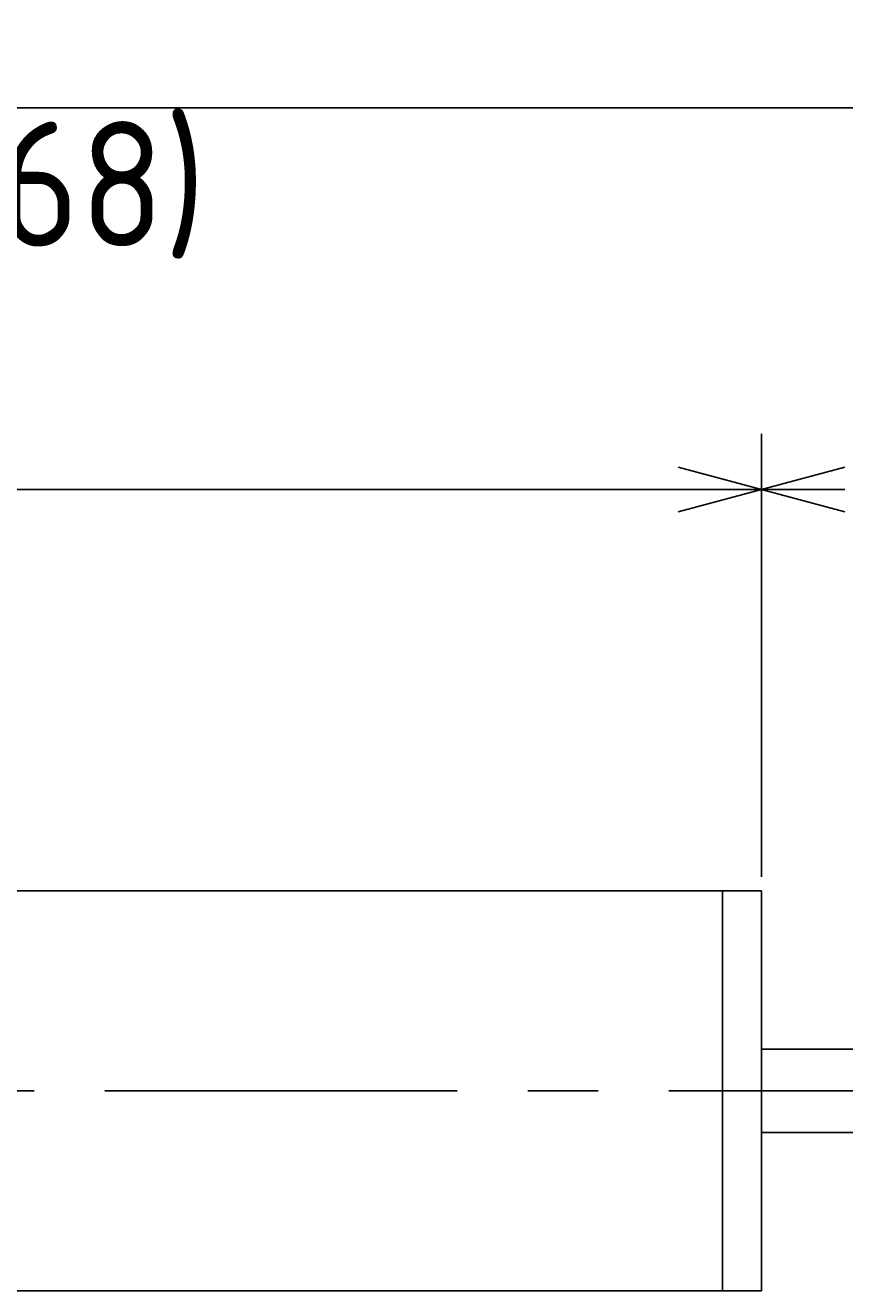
# Model space of a CAD drawing. Extents: x 88.6 to 172.9, y 167.8 to 219.2.
# Tile 3 of 6: x 130.7 to 145.5, y 196.4 to 219.2. Entities that reach past the tile are written whole.
import ezdxf

# ---------------------------------------------------------------- set-up
doc = ezdxf.new("R2010")
doc.units = 0
doc.header["$LTSCALE"] = 0.2
doc.linetypes.add('CENTER', pattern=[50.8, 31.75, -6.35, 6.35, -6.35])
doc.layers.get('0').update_dxf_attribs({"linetype": 'CONTINUOUS'})
doc.layers.get('DEFPOINTS').update_dxf_attribs({"linetype": 'CONTINUOUS'})
for name, color, linetype in [('18-0-CON', 3, 'CONTINUOUS'), ('18-2-CEN', 1, 'CENTER'), ('35-0-CON', 7, 'CONTINUOUS')]:
    doc.layers.add(name, color=color, linetype=linetype)
doc.styles.get("Standard").update_dxf_attribs({"font": 'isocp.shx', "bigfont": 'bigfont.shx'})
doc.dimstyles.get("Standard").update_dxf_attribs({"dimtxt": 0.18, "dimasz": 0.18, "dimexe": 0.18, "dimexo": 0.0625, "dimgap": 0.09, "dimtad": 0, "dimtih": 1, "dimtoh": 1, "dimzin": 0, "dimcen": 0.09, "dimazin": 3, "dimtfac": 1, "dimtofl": 0, "dimtmove": 0, "dimatfit": 3})

# ---------------------------------------------------------------- blocks, each defined once
blk = doc.blocks.new('_OPEN30')
at = {"color": 0, "linetype": 'BYBLOCK'}
for p, q in [((-1, 0.268), (0, 0)), ((0, 0), (-1, -0.268)), ((0, 0), (-1, 0))]:
    blk.add_line(p, q, dxfattribs=at)
blk = doc.blocks.new('*D253')
at = {"layer": '18-0-CON', "color": 161}
for p, q in [((100, 202.55), (100, 211.828)), ((144, 203.85), (144, 211.828)), ((101.5, 210.828), (142.5, 210.828))]:
    blk.add_line(p, q, dxfattribs=at)
at = {"layer": 'DEFPOINTS', "color": 0}
for p in [(144, 210.828), (144, 203.6), (100, 202.3)]:
    blk.add_point(p, dxfattribs=at)
at = {"layer": '18-0-CON', "color": 161, "xscale": 1.499999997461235, "yscale": 1.499999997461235, "zscale": 1.499999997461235, "rotation": 180}
blk.add_blockref('_OPEN30', (100, 210.828), dxfattribs=at)
at = {"layer": '18-0-CON', "color": 161, "xscale": 1.499999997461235, "yscale": 1.499999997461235, "zscale": 1.499999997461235}
blk.add_blockref('_OPEN30', (144, 210.828), dxfattribs=at)
at = {"layer": '18-0-CON', "color": 161}
blk.add_text('44', height=2.25, dxfattribs=at).set_placement((117.5, 208.221))
blk = doc.blocks.new('*D251')
at = {"layer": '18-0-CON', "color": 161}
for p, q in [((100, 202.55), (100, 218.7)), ((168, 202.7), (168, 218.7)), ((101.5, 217.7), (166.5, 217.7))]:
    blk.add_line(p, q, dxfattribs=at)
at = {"layer": 'DEFPOINTS', "color": 0}
for p in [(168, 217.7), (168, 202.45), (100, 202.3)]:
    blk.add_point(p, dxfattribs=at)
at = {"layer": '18-0-CON', "color": 161, "xscale": 1.499999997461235, "yscale": 1.499999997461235, "zscale": 1.499999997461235, "rotation": 180}
blk.add_blockref('_OPEN30', (100, 217.7), dxfattribs=at)
at = {"layer": '18-0-CON', "color": 161, "xscale": 1.499999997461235, "yscale": 1.499999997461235, "zscale": 1.499999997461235}
blk.add_blockref('_OPEN30', (168, 217.7), dxfattribs=at)
at = {"layer": '18-0-CON', "color": 161}
blk.add_text('(68)', height=2.25, dxfattribs=at).set_placement((129.5, 215.205))

msp = doc.modelspace()

# ---------------------------------------------------------------- linework, layer by layer
at = {"layer": '18-0-CON', "color": 161}
msp.add_line((144, 203.85), (144, 211.82811), dxfattribs=at)
at = {"layer": '18-2-CEN'}
msp.add_line((169, 200), (98.0016, 200), dxfattribs=at)
at = {"layer": '35-0-CON'}
for p, q in [((143.5, 203.6), (100.3, 203.6)), ((143.3, 203.6), (143.3, 203.3)), ((143.3, 200), (143.3, 203.6)), ((143.3, 203.6), (144, 203.6)), ((144, 200), (144, 203.6)), ((144, 200.75), (161, 200.75)), ((143.3, 200), (143.3, 196.4)), ((144, 196.4), (144, 200)), ((144, 199.25), (161, 199.25)), ((143.3, 196.7), (143.3, 196.4)), ((100.3, 196.4), (143.5, 196.4)), ((143.3, 196.4), (144, 196.4))]:
    msp.add_line(p, q, dxfattribs=at)

# ---------------------------------------------------------------- block references
at = {"layer": '18-0-CON', "color": 161, "xscale": 1.499999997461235, "yscale": 1.499999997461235, "zscale": 1.499999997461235, "rotation": 180}
msp.add_blockref('_OPEN30', (144, 210.82811), dxfattribs=at)

# ---------------------------------------------------------------- dimensions: what is measured, and where the dimension line sits
at = {"layer": '18-0-CON'}
for base, p2, override, picture, middle in [((168, 217.70023), (168, 202.45), {"dimscale": 0.5, "dimpost": '(<>)', "dimblk1": 'OPEN30', "dimblk2": 'OPEN30', "dimsah": 1}, '*D251', (134, 219.18773)), ((144, 210.82811), (144, 203.6), {"dimscale": 0.5, "dimblk1": 'OPEN30', "dimblk2": 'OPEN30', "dimsah": 1}, '*D253', (122, 212.20311))]:
    dim = msp.add_linear_dim(base=base, p1=(100, 202.3), p2=p2, dimstyle='Standard', override=override, dxfattribs=at)
    dim.commit()
    dim.dimension.update_dxf_attribs({"geometry": picture, "text_midpoint": middle})

doc.saveas('drawing.dxf')
